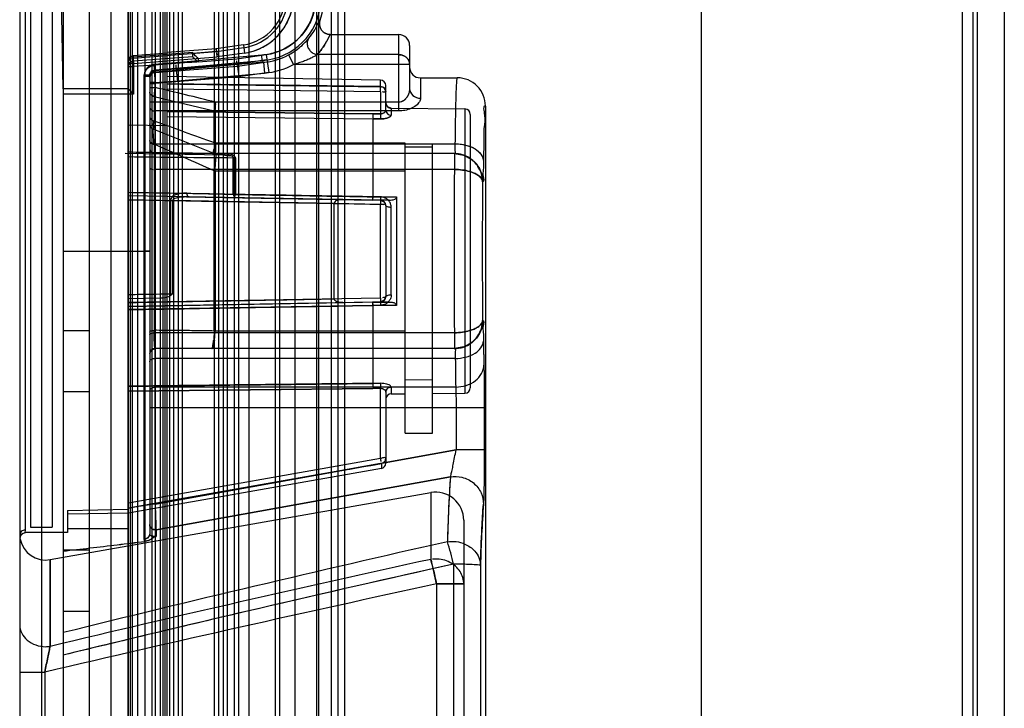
# Model space of a CAD drawing. Header units: millimetres. Extents: x 81 to 687, y 236 to 852.
# Tile 15 of 52: x 81 to 127, y 353 to 385. Entities that reach past the tile are written whole.
import ezdxf

# ---------------------------------------------------------------- set-up
doc = ezdxf.new("R2010")
doc.units = ezdxf.units.MM
doc.header["$LTSCALE"] = 70.538372
doc.layers.get('0').update_dxf_attribs({"linetype": 'CONTINUOUS'})

msp = doc.modelspace()

# ---------------------------------------------------------------- linework, layer by layer
at = {"color": 7, "linetype": 'Continuous'}
for p, q in [((83.443, 800.388), (83.443, 299.788)), ((84.643, 800.388), (84.643, 299.788)), ((85.643, 800.388), (85.643, 299.788)), ((93.443, 775.088), (93.443, 325.088)), ((86.443, 773.588), (86.443, 326.588)), ((86.457, 326.588), (86.457, 773.588)), ((86.458, 773.588), (86.458, 326.588)), ((86.543, 773.588), (86.543, 326.588)), ((86.657, 326.588), (86.657, 773.588)), ((86.893, 326.588), (86.893, 773.588)), ((87.213, 773.588), (87.213, 326.588)), ((87.543, 773.588), (87.543, 326.588)), ((87.713, 326.588), (87.713, 773.588)), ((87.943, 326.588), (87.943, 773.588)), ((88.043, 773.588), (88.043, 326.588)), ((88.143, 773.588), (88.143, 326.588)), ((88.243, 326.588), (88.243, 773.588)), ((88.366, 326.588), (88.366, 773.588)), ((88.539, 773.588), (88.539, 326.588)), ((88.77, 326.588), (88.77, 773.588)), ((88.943, 773.588), (88.943, 326.588)), ((90.443, 326.588), (90.443, 773.588)), ((90.616, 773.588), (90.616, 326.588)), ((90.847, 326.588), (90.847, 773.588)), ((91.021, 773.588), (91.021, 326.588)), ((91.343, 773.588), (91.343, 326.588)), ((91.543, 773.588), (91.543, 326.588)), ((92.043, 326.588), (92.043, 773.588)), ((93.243, 773.588), (93.243, 326.588)), ((94.143, 773.588), (94.143, 326.588)), ((95.143, 773.588), (95.143, 326.588)), ((95.243, 773.588), (95.243, 326.588)), ((95.843, 326.588), (95.843, 773.588)), ((96.143, 326.588), (96.143, 773.588)), ((96.443, 773.588), (96.443, 326.588)), ((124.943, 773.588), (124.943, 326.588)), ((125.443, 773.588), (125.443, 326.588)), ((125.643, 773.588), (125.643, 326.588)), ((112.893, 772.488), (112.893, 327.488)), ((126.893, 772.488), (126.893, 327.488)), ((82.443, 396.695), (82.443, 328.087)), ((83.443, 381.838), (83.184, 396.695)), ((81.443, 395.694), (81.443, 329.087)), ((81.693, 387.338), (81.693, 361.459)), ((81.943, 387.088), (81.943, 361.588)), ((82.943, 387.088), (82.943, 361.588)), ((95.775, 384.338), (98.943, 384.338)), ((98.943, 380.808), (98.943, 384.338)), ((90.52, 383.681), (88.243, 383.503)), ((91.767, 383.862), (90.52, 383.681)), ((90.52, 383.681), (90.533, 383.55)), ((90.534, 383.55), (90.52, 383.681)), ((90.533, 383.55), (91.785, 383.732)), ((91.767, 383.862), (91.821, 383.485)), ((99.443, 383.838), (99.443, 381.838)), ((86.674, 383.249), (90.534, 383.55)), ((89.435, 383.506), (86.674, 383.291)), ((88.243, 383.472), (86.674, 383.35)), ((86.674, 383.35), (86.674, 383.249)), ((86.674, 383.249), (86.693, 383)), ((89.435, 383.303), (86.675, 383.106)), ((86.693, 383), (90.562, 383.302)), ((92.621, 383.388), (88.651, 383.032)), ((90.534, 383.55), (89.435, 383.465)), ((89.435, 383.303), (89.435, 383.506)), ((89.685, 383.233), (89.685, 383.072)), ((89.685, 383.072), (91.459, 383.212)), ((91.821, 383.485), (90.562, 383.302)), ((91.459, 383.212), (92.822, 383.41)), ((92.858, 383.163), (91.486, 382.963)), ((92.643, 383.139), (92.621, 383.388)), ((92.822, 383.41), (92.943, 382.581)), ((93.85, 383.397), (94.085, 382.955)), ((98.943, 383.409), (95.184, 383.409)), ((86.693, 383), (86.443, 383)), ((86.443, 382.856), (86.693, 382.856)), ((86.693, 382.856), (86.675, 383.106)), ((86.693, 383), (86.693, 381.588)), ((87.654, 382.92), (86.693, 382.856)), ((89.251, 383.04), (87.654, 382.92)), ((88.651, 383.032), (87.654, 382.954)), ((87.654, 382.954), (87.674, 382.705)), ((87.674, 382.666), (87.654, 382.92)), ((91.486, 382.963), (87.674, 382.666)), ((87.674, 382.578), (91.496, 382.876)), ((87.674, 382.705), (88.672, 382.783)), ((87.674, 382.578), (87.674, 382.705)), ((87.674, 382.618), (88.678, 382.696)), ((88.672, 382.783), (92.643, 383.139)), ((88.678, 382.696), (88.672, 382.783)), ((92.704, 383.057), (88.678, 382.696)), ((91.486, 382.963), (91.469, 383.117)), ((91.496, 382.876), (91.486, 382.963)), ((91.496, 382.876), (92.871, 383.076)), ((92.704, 383.057), (92.748, 382.559)), ((99.443, 382.955), (94.085, 382.955)), ((87.193, 361.046), (87.193, 382.456)), ((87.443, 382.456), (87.193, 382.456)), ((87.193, 382.416), (87.443, 382.416)), ((87.443, 382.456), (87.475, 382.577)), ((87.443, 382.416), (87.475, 382.538)), ((87.443, 382.456), (87.443, 361.264)), ((87.693, 382.118), (87.674, 382.618)), ((87.674, 382.578), (87.693, 382.078)), ((91.551, 382.379), (87.693, 382.078)), ((98.098, 382.235), (88.243, 382.407)), ((88.721, 382.198), (92.748, 382.559)), ((92.943, 382.581), (91.551, 382.379)), ((98.097, 381.932), (98.098, 382.235)), ((99.943, 382.338), (99.943, 381.397)), ((99.943, 382.338), (101.643, 382.338)), ((86.443, 381.838), (83.443, 381.838)), ((87.693, 382.118), (87.443, 382.118)), ((87.443, 382.078), (87.693, 382.078)), ((87.443, 381.894), (87.693, 381.894)), ((87.644, 381.473), (87.693, 381.894)), ((87.693, 382.118), (88.721, 382.198)), ((87.693, 362.661), (87.693, 382.118)), ((98.098, 381.932), (88.243, 382.06)), ((98.098, 381.692), (88.243, 381.821)), ((98.343, 380.852), (98.343, 381.985)), ((86.693, 381.588), (83.443, 381.588)), ((87.644, 381.473), (87.644, 380.359)), ((87.644, 381.473), (90.419, 380.81)), ((98.098, 381.692), (98.098, 380.674)), ((98.943, 381.212), (87.443, 381.212)), ((98.416, 381.005), (98.343, 381.181)), ((98.591, 380.931), (98.416, 381.005)), ((98.591, 380.931), (98.591, 380.614)), ((98.591, 380.931), (101.995, 380.901)), ((101.995, 380.901), (101.995, 367.775)), ((102.943, 381.038), (102.943, 344.932)), ((98.943, 380.808), (87.693, 380.808)), ((88.243, 380.788), (97.743, 380.678)), ((97.741, 380.675), (88.243, 380.788)), ((88.243, 380.557), (97.743, 380.447)), ((90.419, 379.348), (90.419, 380.81)), ((97.741, 380.675), (98.098, 380.674)), ((98.098, 380.674), (97.743, 380.678)), ((97.743, 380.444), (97.743, 376.845)), ((98.1, 380.443), (97.743, 380.444)), ((97.743, 380.443), (98.1, 380.443)), ((102.243, 380.651), (102.243, 368.026)), ((86.443, 380.168), (88.243, 380.132)), ((87.487, 380.066), (87.443, 380.208)), ((87.486, 380.068), (87.6, 379.976)), ((87.582, 379.983), (90.432, 378.843)), ((87.644, 379.276), (87.644, 370.682)), ((87.693, 379.295), (101.551, 379.295)), ((99.243, 379.328), (90.469, 379.333)), ((99.243, 365.938), (99.243, 379.328)), ((100.493, 379.138), (99.243, 379.138)), ((100.493, 379.146), (100.493, 379.295)), ((100.493, 365.938), (100.493, 379.14)), ((90.901, 378.761), (86.312, 378.841)), ((101.517, 378.838), (87.693, 378.838)), ((90.402, 378.855), (90.492, 378.838)), ((90.493, 378.838), (90.491, 378.838)), ((91.296, 376.964), (91.296, 378.651)), ((91.398, 378.635), (91.398, 376.954)), ((101.507, 378.838), (101.509, 378.107)), ((101.509, 378.107), (87.693, 378.107)), ((90.419, 370.649), (90.419, 378.038)), ((90.468, 378.037), (90.419, 378.038)), ((99.243, 378.037), (90.468, 378.037)), ((90.468, 378.036), (90.468, 370.644)), ((102.817, 377.538), (102.808, 377.538)), ((98.098, 376.685), (86.443, 376.888)), ((89.15, 376.841), (97.743, 376.691)), ((98.1, 376.84), (97.743, 376.846)), ((97.743, 376.845), (98.843, 376.845)), ((98.843, 376.845), (98.843, 371.831)), ((88.4, 372.365), (88.4, 376.682)), ((88.4, 376.682), (88.501, 376.675)), ((88.501, 372.363), (88.501, 376.675)), ((95.962, 376.543), (88.501, 376.673)), ((95.962, 372.135), (95.962, 376.542)), ((98.098, 376.685), (97.742, 376.691)), ((98.495, 376.691), (97.743, 376.69)), ((98.098, 376.685), (98.098, 376.503)), ((98.098, 372.173), (98.098, 376.503)), ((98.343, 376.435), (98.343, 372.242)), ((98.591, 372.319), (98.591, 376.358)), ((83.443, 374.339), (87.193, 374.339)), ((87.193, 374.339), (87.443, 374.339)), ((87.443, 374.338), (87.193, 374.338)), ((98.098, 372.171), (86.443, 371.967)), ((87.98, 372.165), (86.443, 372.138)), ((86.443, 371.788), (98.098, 371.992)), ((97.743, 371.986), (86.443, 371.788)), ((97.743, 371.833), (86.443, 371.635)), ((97.742, 371.986), (98.098, 371.992)), ((97.743, 371.986), (98.496, 371.986)), ((98.496, 371.986), (97.743, 371.986)), ((97.743, 371.986), (98.496, 371.986)), ((97.743, 371.832), (98.1, 371.837)), ((97.743, 371.831), (97.743, 368.233)), ((98.843, 371.831), (97.743, 371.831)), ((98.098, 372.171), (98.098, 372.014)), ((102.817, 371.138), (102.808, 371.138)), ((84.643, 370.663), (83.443, 370.663)), ((101.509, 370.57), (87.693, 370.57)), ((99.243, 370.64), (90.468, 370.644)), ((101.507, 370.57), (101.509, 369.838)), ((101.517, 369.838), (87.693, 369.838)), ((101.551, 369.382), (87.693, 369.382)), ((97.743, 368.233), (98.1, 368.234)), ((98.1, 368.234), (97.743, 368.233)), ((100.493, 368.388), (99.243, 368.376)), ((83.443, 367.849), (84.643, 367.849)), ((86.443, 367.868), (97.742, 368.001)), ((97.742, 368), (86.443, 367.868)), ((101.571, 368.059), (87.693, 368.059)), ((97.742, 368), (98.098, 368.003)), ((98.098, 368.003), (97.742, 368.001)), ((98.098, 364.774), (98.098, 368.003)), ((98.343, 367.835), (98.395, 367.959)), ((98.343, 367.825), (98.343, 364.547)), ((98.591, 368.063), (98.591, 367.746)), ((98.591, 367.746), (99.243, 367.751)), ((100.493, 367.762), (101.995, 367.775)), ((87.443, 367.117), (102.887, 367.117)), ((101.587, 367.117), (101.587, 365.159)), ((102.887, 367.117), (102.887, 365.159)), ((99.243, 365.938), (100.493, 365.938)), ((101.587, 365.159), (87.693, 362.661)), ((87.693, 362.661), (101.587, 365.159)), ((102.887, 365.159), (101.587, 365.159)), ((86.443, 362.717), (98.098, 364.774)), ((98.137, 364.533), (86.443, 362.469)), ((98.137, 364.533), (98.137, 364.3)), ((98.137, 364.3), (86.443, 362.238)), ((87.737, 361.475), (101.326, 363.914)), ((101.326, 363.914), (87.737, 361.475)), ((82.851, 360.093), (100.417, 363.19)), ((100.417, 363.19), (100.417, 360.105)), ((83.643, 362.366), (86.443, 362.422)), ((83.643, 362.366), (83.643, 361.338)), ((86.443, 362.238), (83.643, 362.19)), ((87.693, 362.661), (87.443, 362.661)), ((101.943, 361.91), (101.943, 346.278)), ((83.643, 361.338), (81.712, 361.338)), ((81.943, 361.588), (82.943, 361.588)), ((83.643, 361.527), (86.443, 361.536)), ((87.693, 361.471), (87.737, 361.475)), ((87.737, 361.475), (87.693, 361.471)), ((87.737, 361.475), (87.737, 361.164)), ((81.443, 361.211), (81.447, 361.141)), ((81.467, 361.039), (81.479, 361.18)), ((87.443, 361.266), (87.443, 361.263)), ((87.708, 361.163), (87.693, 361.163)), ((87.737, 361.164), (87.722, 361.164)), ((84.643, 360.533), (83.443, 360.533)), ((82.851, 360.093), (82.851, 356.089)), ((82.852, 356.089), (82.852, 360.093)), ((101.47, 359.884), (101.47, 349.61)), ((102.713, 359.821), (102.713, 349.659)), ((100.689, 358.969), (100.689, 350.465)), ((100.689, 358.969), (101.943, 358.969)), ((101.943, 358.969), (100.689, 358.969)), ((83.443, 357.719), (84.643, 357.719)), ((81.443, 354.898), (82.601, 354.898)), ((82.601, 354.898), (82.601, 345.401))]:
    msp.add_line(p, q, dxfattribs=at)
for points in [[(95.775, 384.338), (95.646, 384.355), (95.529, 384.403)], [(95.775, 384.338), (95.655, 384.353), (95.547, 384.394)], [(92.704, 383.057), (92.675, 383.083), (92.672, 383.112), (92.644, 383.139)], [(98.343, 381.692), (98.321, 381.8), (98.267, 381.879)], [(98.343, 381.692), (98.338, 381.747), (98.32, 381.801)], [(90.482, 381.126), (90.489, 381.155), (90.491, 381.183), (90.493, 381.212)], [(90.468, 380.808), (90.451, 380.808), (90.435, 380.808), (90.419, 380.81)], [(98.387, 380.728), (98.355, 380.784), (98.343, 380.851)], [(90.469, 379.333), (90.452, 379.337), (90.435, 379.343), (90.419, 379.348)], [(90.469, 379.333), (90.451, 379.33), (90.435, 379.327), (90.419, 379.327)], [(90.491, 378.838), (90.444, 378.843), (90.398, 378.856)], [(90.901, 378.761), (91.009, 378.755), (91.106, 378.741)], [(102.358, 378.52), (102.108, 378.692), (101.821, 378.801), (101.507, 378.838)], [(102.325, 378.547), (101.949, 378.762), (101.507, 378.838)], [(101.517, 378.838), (101.923, 378.773), (102.287, 378.586)], [(101.517, 378.838), (101.948, 378.765), (102.33, 378.553)], [(91.398, 376.954), (91.363, 376.956), (91.329, 376.959), (91.296, 376.964)], [(98.098, 376.685), (98.277, 376.604), (98.343, 376.435)], [(98.343, 376.435), (98.324, 376.531), (98.253, 376.627), (98.14, 376.68)], [(88.378, 372.258), (88.388, 372.29), (88.395, 372.327), (88.4, 372.365)], [(88.4, 372.365), (88.433, 372.363), (88.467, 372.363), (88.501, 372.363)], [(98.343, 372.242), (98.278, 372.073), (98.098, 371.992)], [(98.098, 371.992), (98.261, 372.057), (98.343, 372.242)], [(90.419, 370.649), (90.435, 370.648), (90.451, 370.645), (90.468, 370.644)], [(101.507, 369.838), (101.821, 369.876), (102.108, 369.985), (102.358, 370.157)], [(101.507, 369.838), (101.949, 369.915), (102.325, 370.13)], [(102.33, 370.124), (101.948, 369.912), (101.517, 369.838)], [(102.287, 370.091), (101.923, 369.903), (101.517, 369.838)], [(87.443, 369.588), (87.517, 369.766), (87.693, 369.838)], [(90.349, 369.923), (90.345, 369.888), (90.338, 369.863), (90.331, 369.847), (90.321, 369.839)], [(90.323, 369.839), (90.335, 369.846), (90.343, 369.861), (90.354, 369.884), (90.372, 369.917)], [(98.098, 364.774), (98.111, 364.776), (98.124, 364.778), (98.137, 364.78)], [(98.306, 364.64), (98.335, 364.707), (98.343, 364.773)], [(81.479, 361.18), (81.571, 361.295), (81.712, 361.338)], [(87.443, 361.267), (87.443, 361.268), (87.443, 361.264)], [(87.707, 361.163), (87.722, 361.163), (87.737, 361.164)]]:
    msp.add_lwpolyline(points, dxfattribs=at)
for centre, radius, start, end in [((91.443, 386.088), 2.631, 278.2616, 152.4094), ((92.439, 386.051), 2.919, 274.0246, 76.2847), ((92.439, 386.051), 2.669, 278.2624, 76.2882), ((92.439, 386.051), 3.05, 340.0197, 76.2847), ((91.443, 386.088), 2.381, 278.2659, 152.4095), ((91.443, 386.088), 2.25, 278.2659, 81.285), ((95.775, 384.838), 0.5, 160.0223, 270.0036), ((98.943, 383.838), 0.5, 359.9981, 90), ((92.439, 386.051), 3.006, 275.0681, 297.9966), ((86.693, 382.856), 0.25, 94.1006, 180), ((92.439, 386.051), 3.506, 275.0593, 297.9953), ((99.943, 382.838), 0.5, 180.0003, 270), ((98.093, 381.985), 0.25, 0.0112, 89), ((101.643, 381.039), 1.3, 359.9875, 90.0215), ((-7.298, -14.473), 407.591, 76.11794, 76.52297), ((50.458, 381.842), 47.64, 359.9448, 0.1085), ((20.537, 381.811), 77.56, 359.91196, 0.05226), ((101.993, 380.651), 0.25, 359.9948, 89.5), ((87.693, 380.208), 0.25, 180, 248.1986), ((366.229, 1140.587), 809.664, 249.874655, 250.08364), ((87.693, 379.088), 0.25, 179.9956, 270), ((-155.318, -169.048), 599.741, 65.811641, 66.101909), ((90.599, 379.335), 0.181, 175.5994, 182.5306), ((100.405, 1508.932), 1130.318, 269.292235, 269.53826), ((90.491, 379.088), 0.25, 248.1986, 270), ((714.674, 374.338), 613.177, 179.647853, 180.352147), ((561.632, 374.338), 458.835, 179.60041, 180.39959), ((98.093, 376.435), 0.25, 360, 88.999), ((98.093, 372.242), 0.25, 271.0011, 360), ((124.843, 372.291), 26.747, 180.6409, 180.9733), ((90.412, 369.867), 0.346, 86.9236, 93.0764), ((245.755, 372.128), 142.917, 180.77786, 181.22214), ((229.862, 371.85), 127.022, 180.75006, 181.24994), ((87.693, 369.588), 0.25, 90, 180.0044), ((305.273, 371.698), 203.735, 180.65147, 181.02358), ((282.612, 371.367), 181.072, 180.62818, 181.04687), ((100.223, 368.126), 2.482, 177.5705, 180.6645), ((103.67, 368.066), 5.573, 178.2692, 180.649), ((98.593, 367.496), 0.25, 90.5, 179.9936), ((101.993, 368.025), 0.25, 270.5, 0.0052), ((98.093, 364.546), 0.25, 280, 0.042), ((165.47, 359.43), 64.3, 176.00126, 178.67374), ((100.643, 361.91), 1.3, 359.9984, 100), ((161.047, 358.396), 58.351, 175.81261, 178.60066), ((82.643, 361.275), 1.2, 191.3317, 279.9994), ((296.291, -503.215), 885.886, 102.722904, 103.902185), ((88.683, 356.939), 13.122, 12.9687, 17.6559), ((88.691, 356.941), 13.113, 12.9671, 17.6574), ((310.57, -599.741), 982.582, 102.34968, 103.400409), ((310.57, -599.743), 982.584, 102.349681, 103.400403), ((79.749, 354.571), 21.397, 11.8618, 14.989), ((310.487, -577.725), 960.624, 102.56724, 103.671266), ((328.295, -694.624), 1077.898, 102.190201, 103.175689), ((328.295, -694.624), 1077.897, 102.190202, 103.175691), ((82.643, 357.507), 1.433, 269.996, 278.3552)]:
    msp.add_arc(centre, radius, start, end, dxfattribs=at)
for centre, major_axis, ratio, start_param, end_param in [((86.693, 383.101), (0, 0.25), 0.999962, 0.077864, 1.570796), ((86.443, 374.338), (744.77, 2.258), 0.01719, -1.574608, -1.570848)]:
    msp.add_ellipse(centre, major_axis=major_axis, ratio=ratio, start_param=start_param, end_param=end_param, dxfattribs=at)
for points, knots in [([(91.821, 383.485), (92.037, 383.518), (92.457, 383.631), (93.018, 383.95), (93.481, 384.385), (93.824, 384.913), (94.032, 385.501), (94.098, 386.119), (94.018, 386.736), (93.797, 387.317), (93.445, 387.834), (92.977, 388.255), (92.416, 388.562), (91.999, 388.669), (91.786, 388.699)], [0, 0, 0, 0, 0.086892, 0.171361, 0.255118, 0.337636, 0.419842, 0.50165, 0.583366, 0.665307, 0.747336, 0.830394, 0.914063, 1, 1, 1, 1]), ([(93.072, 388.644), (93.302, 388.585), (93.745, 388.416), (94.31, 387.995), (94.743, 387.456), (95.022, 386.83), (95.134, 386.159), (95.075, 385.482), (94.85, 384.841), (94.469, 384.274), (93.952, 383.817), (93.324, 383.499), (92.86, 383.408), (92.623, 383.388)], [0, 0, 0, 0, 0.094459, 0.186379, 0.277149, 0.36674, 0.455966, 0.544938, 0.634098, 0.723491, 0.813894, 0.905552, 1, 1, 1, 1]), ([(94.793, 384.174), (94.886, 384.287), (95.005, 384.452), (95.129, 384.666), (95.213, 384.826), (95.268, 384.938), (95.305, 385.009)], [0, 0, 0, 0, 0.447859, 0.617973, 0.755604, 1, 1, 1, 1]), ([(93.85, 383.397), (93.97, 383.461), (94.189, 383.596), (94.461, 383.817), (94.654, 384.011), (94.755, 384.128), (94.793, 384.174)], [0, 0, 0, 0, 0.332724, 0.624263, 0.853121, 1, 1, 1, 1]), ([(94.793, 384.174), (94.761, 384.133), (94.713, 384.035), (94.706, 383.869), (94.759, 383.704), (94.866, 383.561), (95.011, 383.455), (95.126, 383.417), (95.184, 383.409)], [0, 0, 0, 0, 0.152506, 0.310868, 0.477812, 0.651601, 0.827488, 1, 1, 1, 1]), ([(95.184, 383.409), (95.292, 383.535), (95.429, 383.718), (95.574, 383.956), (95.67, 384.134), (95.734, 384.259), (95.775, 384.338)], [0, 0, 0, 0, 0.449544, 0.619549, 0.756796, 1, 1, 1, 1]), ([(95.775, 384.338), (95.734, 384.259), (95.67, 384.134), (95.574, 383.956), (95.429, 383.718), (95.292, 383.535), (95.184, 383.409)], [0, 0, 0, 0, 0.243204, 0.380452, 0.550458, 1, 1, 1, 1]), ([(86.443, 383.042), (86.443, 383.102), (86.491, 383.228), (86.613, 383.286), (86.674, 383.291)], [0, 0, 0, 0, 0.500011, 1, 1, 1, 1]), ([(89.685, 383.233), (89.652, 383.265), (89.569, 383.342), (89.485, 383.419), (89.435, 383.465)], [0, 0, 0, 0, 0.403231, 1, 1, 1, 1]), ([(89.435, 383.303), (89.466, 383.271), (89.548, 383.193), (89.635, 383.119), (89.685, 383.072)], [0, 0, 0, 0, 0.390834, 1, 1, 1, 1]), ([(95.184, 383.409), (95.148, 383.387), (95.064, 383.337), (94.917, 383.261), (94.741, 383.178), (94.541, 383.096), (94.32, 383.021), (94.165, 382.976), (94.085, 382.955)], [0, 0, 0, 0, 0.106302, 0.247064, 0.413918, 0.595823, 0.790543, 1, 1, 1, 1]), ([(98.943, 383.409), (98.995, 383.409), (99.098, 383.394), (99.239, 383.33), (99.352, 383.229), (99.426, 383.1), (99.443, 383.003), (99.443, 382.955)], [0, 0, 0, 0, 0.206929, 0.41245, 0.61344, 0.808837, 1, 1, 1, 1]), ([(99.443, 382.955), (99.443, 383.003), (99.426, 383.099), (99.353, 383.228), (99.24, 383.33), (99.099, 383.394), (98.995, 383.409), (98.943, 383.409)], [0, 0, 0, 0, 0.190695, 0.385137, 0.585371, 0.791117, 1, 1, 1, 1]), ([(87.654, 382.954), (87.592, 382.949), (87.469, 382.915), (87.315, 382.802), (87.217, 382.64), (87.193, 382.516), (87.193, 382.456)], [0, 0, 0, 0, 0.252848, 0.505047, 0.754776, 1, 1, 1, 1]), ([(87.193, 382.416), (87.194, 382.477), (87.216, 382.601), (87.316, 382.763), (87.47, 382.877), (87.593, 382.913), (87.654, 382.92)], [0, 0, 0, 0, 0.245409, 0.494976, 0.749769, 1, 1, 1, 1]), ([(87.443, 382.456), (87.443, 382.516), (87.496, 382.639), (87.614, 382.7), (87.674, 382.705)], [0, 0, 0, 0, 0.500015, 1, 1, 1, 1]), ([(88.678, 382.696), (88.669, 382.628), (88.7, 382.512), (88.708, 382.346), (88.717, 382.249), (88.721, 382.198)], [0, 0, 0, 0, 0.413753, 0.691757, 1, 1, 1, 1]), ([(89.685, 383.072), (89.637, 383.068), (89.54, 383.061), (89.395, 383.051), (89.299, 383.043), (89.251, 383.04)], [0, 0, 0, 0, 0.333323, 0.666677, 1, 1, 1, 1]), ([(91.496, 382.876), (91.504, 382.808), (91.522, 382.694), (91.536, 382.528), (91.546, 382.431), (91.551, 382.379)], [0, 0, 0, 0, 0.411943, 0.690312, 1, 1, 1, 1]), ([(87.674, 382.666), (87.614, 382.661), (87.496, 382.599), (87.443, 382.477), (87.443, 382.416)], [0, 0, 0, 0, 0.499985, 1, 1, 1, 1]), ([(87.443, 382.368), (87.443, 382.429), (87.491, 382.555), (87.613, 382.613), (87.674, 382.618)], [0, 0, 0, 0, 0.499994, 1, 1, 1, 1]), ([(87.674, 382.578), (87.613, 382.573), (87.491, 382.516), (87.443, 382.39), (87.443, 382.329)], [0, 0, 0, 0, 0.500006, 1, 1, 1, 1]), ([(101.551, 379.295), (101.556, 379.721), (101.566, 380.469), (101.586, 381.332), (101.601, 381.852), (101.617, 382.102), (101.621, 382.255), (101.637, 382.321), (101.643, 382.338)], [0, 0, 0, 0, 0.419708, 0.736207, 0.850021, 0.932415, 0.982592, 1, 1, 1, 1]), ([(86.693, 381.588), (86.665, 381.616), (86.581, 381.698), (86.496, 381.779), (86.443, 381.838)], [0, 0, 0, 0, 0.332269, 1, 1, 1, 1]), ([(86.443, 381.838), (86.476, 381.804), (86.558, 381.72), (86.643, 381.638), (86.693, 381.588)], [0, 0, 0, 0, 0.40227, 1, 1, 1, 1]), ([(88.243, 382.06), (89.337, 382.046), (91.526, 382.018), (94.811, 381.974), (97.002, 381.947), (98.098, 381.932)], [0, 0, 0, 0, 0.333093, 0.666429, 1, 1, 1, 1]), ([(98.343, 381.692), (98.343, 381.752), (98.293, 381.883), (98.162, 381.932), (98.097, 381.932)], [0, 0, 0, 0, 0.484391, 1, 1, 1, 1]), ([(99.443, 381.838), (99.443, 381.792), (99.432, 381.699), (99.389, 381.568), (99.327, 381.452), (99.248, 381.353), (99.13, 381.252), (99.015, 381.212), (98.943, 381.212)], [0, 0, 0, 0, 0.159738, 0.319323, 0.469012, 0.610197, 0.751482, 1, 1, 1, 1]), ([(99.443, 381.838), (99.443, 381.779), (99.427, 381.67), (99.368, 381.521), (99.289, 381.397), (99.187, 381.296), (99.071, 381.229), (98.983, 381.211), (98.943, 381.212)], [0, 0, 0, 0, 0.204217, 0.371054, 0.547755, 0.701654, 0.862783, 1, 1, 1, 1]), ([(99.443, 381.838), (99.443, 381.724), (99.565, 381.478), (99.818, 381.397), (99.943, 381.397)], [0, 0, 0, 0, 0.477946, 1, 1, 1, 1]), ([(87.644, 381.473), (87.618, 381.478), (87.525, 381.511), (87.443, 381.605), (87.443, 381.678)], [0, 0, 0, 0, 0.268232, 1, 1, 1, 1]), ([(99.943, 381.397), (99.943, 381.338), (99.895, 381.205), (99.734, 381.043), (99.501, 380.913), (99.229, 380.829), (99.036, 380.807), (98.943, 380.808)], [0, 0, 0, 0, 0.141425, 0.32127, 0.538908, 0.776366, 1, 1, 1, 1]), ([(87.443, 381.01), (87.443, 380.958), (87.508, 380.842), (87.63, 380.808), (87.693, 380.808)], [0, 0, 0, 0, 0.453364, 1, 1, 1, 1]), ([(90.482, 381.126), (90.472, 381.087), (90.448, 380.982), (90.431, 380.876), (90.419, 380.81)], [0, 0, 0, 0, 0.381001, 1, 1, 1, 1]), ([(90.468, 380.808), (90.472, 380.873), (90.48, 380.979), (90.482, 381.086), (90.482, 381.126)], [0, 0, 0, 0, 0.617248, 1, 1, 1, 1]), ([(102.943, 381.038), (102.803, 381.066), (102.963, 380.482), (102.854, 380.061), (102.874, 379.299), (102.855, 378.783), (102.851, 378.489)], [0, 0, 0, 0, 0.168041, 0.375119, 0.654706, 1, 1, 1, 1]), ([(87.443, 380.532), (87.443, 380.512), (87.476, 380.422), (87.572, 380.37), (87.644, 380.359)], [0, 0, 0, 0, 0.212389, 1, 1, 1, 1]), ([(90.468, 380.808), (90.468, 380.658), (90.468, 380.345), (90.468, 379.853), (90.468, 379.511), (90.469, 379.333)], [0, 0, 0, 0, 0.304437, 0.637176, 1, 1, 1, 1]), ([(98.098, 380.674), (98.097, 380.651), (98.098, 380.573), (98.098, 380.496), (98.1, 380.443)], [0, 0, 0, 0, 0.304128, 1, 1, 1, 1]), ([(98.098, 380.674), (98.097, 380.651), (98.098, 380.573), (98.098, 380.496), (98.1, 380.443)], [0, 0, 0, 0, 0.304128, 1, 1, 1, 1]), ([(98.098, 380.674), (98.156, 380.675), (98.263, 380.703), (98.343, 380.802), (98.343, 380.852)], [0, 0, 0, 0, 0.539013, 1, 1, 1, 1]), ([(98.343, 380.852), (98.343, 380.802), (98.265, 380.702), (98.156, 380.674), (98.098, 380.674)], [0, 0, 0, 0, 0.460522, 1, 1, 1, 1]), ([(98.591, 380.614), (98.59, 380.569), (98.499, 380.512), (98.382, 380.473), (98.246, 380.448), (98.149, 380.443), (98.1, 380.443)], [0, 0, 0, 0, 0.249312, 0.464262, 0.724334, 1, 1, 1, 1]), ([(98.1, 380.443), (98.149, 380.443), (98.245, 380.448), (98.381, 380.473), (98.498, 380.512), (98.589, 380.569), (98.591, 380.614)], [0, 0, 0, 0, 0.273982, 0.533451, 0.748894, 1, 1, 1, 1]), ([(98.343, 380.852), (98.343, 380.791), (98.399, 380.663), (98.528, 380.614), (98.591, 380.614)], [0, 0, 0, 0, 0.491328, 1, 1, 1, 1]), ([(98.343, 380.852), (98.343, 380.791), (98.399, 380.663), (98.528, 380.614), (98.591, 380.614)], [0, 0, 0, 0, 0.491328, 1, 1, 1, 1]), ([(87.6, 379.976), (87.654, 379.954), (87.599, 380.209), (87.637, 380.289), (87.644, 380.359)], [0, 0, 0, 0, 0.450259, 1, 1, 1, 1]), ([(87.644, 379.276), (87.638, 379.375), (87.627, 379.549), (87.612, 379.782), (87.604, 379.916), (87.6, 379.976)], [0, 0, 0, 0, 0.425014, 0.742937, 1, 1, 1, 1]), ([(87.693, 379.295), (87.632, 379.295), (87.525, 379.311), (87.443, 379.406), (87.443, 379.45)], [0, 0, 0, 0, 0.580741, 1, 1, 1, 1]), ([(87.443, 379.395), (87.444, 379.378), (87.457, 379.348), (87.503, 379.313), (87.566, 379.288), (87.616, 379.28), (87.644, 379.276)], [0, 0, 0, 0, 0.180252, 0.394738, 0.663895, 1, 1, 1, 1]), ([(90.419, 379.327), (90.418, 379.243), (90.459, 379.119), (90.326, 378.873), (90.398, 378.856)], [0, 0, 0, 0, 0.52981, 1, 1, 1, 1]), ([(90.469, 379.333), (90.474, 379.262), (90.475, 379.131), (90.503, 378.995), (90.449, 378.844), (90.491, 378.838)], [0, 0, 0, 0, 0.431865, 0.743014, 1, 1, 1, 1]), ([(101.517, 378.838), (101.588, 378.838), (101.512, 379.101), (101.549, 379.214), (101.551, 379.295)], [0, 0, 0, 0, 0.467142, 1, 1, 1, 1]), ([(101.551, 379.295), (101.712, 379.294), (102.031, 379.247), (102.54, 379.069), (102.846, 378.718), (102.851, 378.489)], [0, 0, 0, 0, 0.294338, 0.581292, 1, 1, 1, 1]), ([(101.551, 379.295), (101.648, 379.294), (101.827, 379.28), (102.138, 379.214), (102.456, 379.083), (102.705, 378.876), (102.824, 378.668), (102.85, 378.552), (102.851, 378.489)], [0, 0, 0, 0, 0.173911, 0.322162, 0.572847, 0.787423, 0.890362, 1, 1, 1, 1]), ([(86.443, 378.92), (86.938, 378.911), (87.929, 378.895), (89.415, 378.868), (90.406, 378.852), (90.901, 378.843)], [0, 0, 0, 0, 0.333294, 0.666628, 1, 1, 1, 1]), ([(90.4, 378.856), (90.415, 378.85), (90.445, 378.841), (90.477, 378.838), (90.493, 378.838)], [0, 0, 0, 0, 0.499958, 1, 1, 1, 1]), ([(90.4, 378.856), (90.405, 378.85), (90.415, 378.83), (90.419, 378.749), (90.421, 378.593), (90.413, 378.342), (90.411, 378.146), (90.419, 378.038)], [0, 0, 0, 0, 0.026548, 0.083162, 0.287985, 0.60266, 1, 1, 1, 1]), ([(90.468, 378.037), (90.467, 378.142), (90.48, 378.334), (90.503, 378.58), (90.509, 378.733), (90.509, 378.813), (90.498, 378.832), (90.493, 378.838)], [0, 0, 0, 0, 0.396493, 0.711999, 0.91693, 0.973245, 1, 1, 1, 1]), ([(90.901, 378.843), (90.901, 378.823), (90.897, 378.794), (90.903, 378.773), (90.899, 378.761), (90.901, 378.761)], [0, 0, 0, 0, 0.728308, 0.92927, 1, 1, 1, 1]), ([(90.901, 378.843), (90.954, 378.842), (91.051, 378.837), (91.185, 378.814), (91.315, 378.775), (91.398, 378.692), (91.398, 378.635)], [0, 0, 0, 0, 0.275879, 0.508702, 0.704338, 1, 1, 1, 1]), ([(91.296, 378.651), (91.31, 378.692), (91.169, 378.749), (91.05, 378.754), (90.947, 378.76), (90.901, 378.761)], [0, 0, 0, 0, 0.308298, 0.674844, 1, 1, 1, 1]), ([(102.808, 377.538), (102.813, 377.796), (102.676, 378.219), (102.188, 378.707), (101.765, 378.844), (101.507, 378.838)], [0, 0, 0, 0, 0.367445, 0.632356, 1, 1, 1, 1]), ([(101.507, 378.838), (101.765, 378.844), (102.188, 378.707), (102.676, 378.219), (102.813, 377.796), (102.808, 377.538)], [0, 0, 0, 0, 0.367644, 0.632555, 1, 1, 1, 1]), ([(101.517, 378.838), (101.849, 378.838), (102.539, 378.561), (102.817, 377.87), (102.817, 377.538)], [0, 0, 0, 0, 0.499973, 1, 1, 1, 1]), ([(102.851, 378.489), (102.849, 378.356), (102.862, 378.103), (102.798, 377.851), (102.9, 377.538), (102.817, 377.538)], [0, 0, 0, 0, 0.421319, 0.736039, 1, 1, 1, 1]), ([(101.509, 378.107), (101.633, 378.106), (101.871, 378.091), (102.176, 378.029), (102.414, 377.944), (102.599, 377.849), (102.755, 377.721), (102.804, 377.601), (102.808, 377.538)], [0, 0, 0, 0, 0.246031, 0.47075, 0.615932, 0.743241, 0.885907, 1, 1, 1, 1]), ([(102.808, 377.538), (102.804, 377.601), (102.755, 377.721), (102.599, 377.849), (102.414, 377.944), (102.176, 378.029), (101.871, 378.091), (101.633, 378.106), (101.509, 378.107)], [0, 0, 0, 0, 0.114094, 0.25676, 0.384069, 0.529251, 0.753969, 1, 1, 1, 1]), ([(97.743, 376.847), (96.487, 376.868), (93.975, 376.909), (90.208, 376.977), (87.698, 377.019), (86.443, 377.039)], [0, 0, 0, 0, 0.33354, 0.666874, 1, 1, 1, 1]), ([(89.16, 377.011), (89.106, 377.012), (89.005, 377.011), (88.864, 376.997), (88.712, 376.967), (88.528, 376.91), (88.4, 376.77), (88.4, 376.682)], [0, 0, 0, 0, 0.181993, 0.340456, 0.478589, 0.702492, 1, 1, 1, 1]), ([(89.262, 376.839), (89.111, 376.842), (88.881, 376.831), (88.638, 376.793), (88.501, 376.723), (88.501, 376.675)], [0, 0, 0, 0, 0.564694, 0.820394, 1, 1, 1, 1]), ([(89.16, 377.011), (89.402, 377.006), (89.882, 376.995), (90.594, 376.98), (91.064, 376.969), (91.296, 376.964)], [0, 0, 0, 0, 0.339812, 0.673148, 1, 1, 1, 1]), ([(91.296, 376.964), (91.303, 376.924), (91.32, 376.863), (91.372, 376.802), (91.398, 376.802)], [0, 0, 0, 0, 0.607275, 1, 1, 1, 1]), ([(91.398, 376.954), (92.102, 376.943), (93.512, 376.919), (95.627, 376.881), (97.038, 376.858), (97.743, 376.846)], [0, 0, 0, 0, 0.33321, 0.666549, 1, 1, 1, 1]), ([(98.1, 376.84), (98.099, 376.82), (98.1, 376.785), (98.095, 376.732), (98.103, 376.71), (98.094, 376.684), (98.098, 376.685)], [0, 0, 0, 0, 0.389928, 0.707772, 0.921729, 1, 1, 1, 1]), ([(98.591, 376.358), (98.591, 376.408), (98.574, 376.509), (98.503, 376.645), (98.391, 376.753), (98.252, 376.821), (98.15, 376.839), (98.1, 376.84)], [0, 0, 0, 0, 0.196245, 0.396057, 0.597117, 0.800989, 1, 1, 1, 1]), ([(98.495, 376.69), (98.538, 376.69), (98.627, 376.696), (98.752, 376.727), (98.843, 376.799), (98.843, 376.845)], [0, 0, 0, 0, 0.315269, 0.653967, 1, 1, 1, 1]), ([(86.443, 376.712), (87.737, 376.689), (90.326, 376.64), (94.211, 376.575), (96.802, 376.527), (98.098, 376.503)], [0, 0, 0, 0, 0.333053, 0.666385, 1, 1, 1, 1]), ([(96.356, 376.715), (96.305, 376.716), (96.212, 376.711), (96.069, 376.679), (95.963, 376.604), (95.962, 376.543)], [0, 0, 0, 0, 0.339683, 0.601881, 1, 1, 1, 1]), ([(98.591, 376.358), (98.532, 376.358), (98.457, 376.363), (98.343, 376.405), (98.343, 376.435)], [0, 0, 0, 0, 0.66191, 1, 1, 1, 1]), ([(86.443, 372.336), (86.661, 372.339), (87.095, 372.344), (87.748, 372.357), (88.183, 372.363), (88.4, 372.365)], [0, 0, 0, 0, 0.333214, 0.666631, 1, 1, 1, 1]), ([(88.378, 372.258), (88.345, 372.235), (88.263, 372.202), (88.128, 372.172), (88.031, 372.166), (87.98, 372.165)], [0, 0, 0, 0, 0.294886, 0.628438, 1, 1, 1, 1]), ([(98.591, 372.319), (98.591, 372.27), (98.575, 372.17), (98.505, 372.034), (98.393, 371.925), (98.253, 371.855), (98.15, 371.838), (98.1, 371.837)], [0, 0, 0, 0, 0.191901, 0.391589, 0.594298, 0.801592, 1, 1, 1, 1]), ([(98.343, 372.242), (98.347, 372.255), (98.365, 372.28), (98.423, 372.299), (98.499, 372.315), (98.557, 372.318), (98.591, 372.319)], [0, 0, 0, 0, 0.132521, 0.345859, 0.639529, 1, 1, 1, 1]), ([(86.443, 371.965), (87.5, 371.984), (89.615, 372.023), (92.788, 372.077), (94.904, 372.116), (95.962, 372.135)], [0, 0, 0, 0, 0.333106, 0.666439, 1, 1, 1, 1]), ([(86.443, 371.638), (87.698, 371.658), (90.208, 371.7), (93.975, 371.768), (96.487, 371.81), (97.743, 371.831)], [0, 0, 0, 0, 0.333123, 0.666457, 1, 1, 1, 1]), ([(96.356, 371.961), (96.311, 371.961), (96.212, 371.966), (96.066, 371.992), (95.962, 372.08), (95.962, 372.135)], [0, 0, 0, 0, 0.297774, 0.6379, 1, 1, 1, 1]), ([(98.496, 371.986), (98.543, 371.986), (98.639, 371.979), (98.767, 371.945), (98.843, 371.87), (98.843, 371.831)], [0, 0, 0, 0, 0.345855, 0.707246, 1, 1, 1, 1]), ([(101.507, 369.838), (101.765, 369.833), (102.188, 369.97), (102.676, 370.458), (102.813, 370.881), (102.808, 371.138)], [0, 0, 0, 0, 0.367644, 0.632555, 1, 1, 1, 1]), ([(102.808, 371.138), (102.813, 370.881), (102.676, 370.458), (102.188, 369.97), (101.765, 369.833), (101.507, 369.838)], [0, 0, 0, 0, 0.367445, 0.632356, 1, 1, 1, 1]), ([(102.808, 371.138), (102.804, 371.076), (102.755, 370.956), (102.599, 370.828), (102.414, 370.732), (102.176, 370.648), (101.871, 370.586), (101.633, 370.571), (101.509, 370.57)], [0, 0, 0, 0, 0.114094, 0.25676, 0.384069, 0.529251, 0.753969, 1, 1, 1, 1]), ([(101.509, 370.57), (101.633, 370.571), (101.871, 370.586), (102.176, 370.648), (102.414, 370.732), (102.599, 370.828), (102.755, 370.956), (102.804, 371.076), (102.808, 371.138)], [0, 0, 0, 0, 0.246031, 0.47075, 0.615932, 0.743241, 0.885907, 1, 1, 1, 1]), ([(102.817, 371.138), (102.817, 370.807), (102.539, 370.116), (101.849, 369.838), (101.517, 369.838)], [0, 0, 0, 0, 0.500027, 1, 1, 1, 1]), ([(102.817, 371.138), (102.9, 371.138), (102.798, 370.826), (102.862, 370.574), (102.849, 370.321), (102.851, 370.187)], [0, 0, 0, 0, 0.263964, 0.578684, 1, 1, 1, 1]), ([(87.443, 370.594), (87.445, 370.607), (87.459, 370.631), (87.505, 370.655), (87.567, 370.673), (87.615, 370.679), (87.644, 370.682)], [0, 0, 0, 0, 0.155024, 0.35969, 0.632717, 1, 1, 1, 1]), ([(87.693, 369.838), (87.687, 369.858), (87.667, 369.932), (87.663, 370.1), (87.65, 370.362), (87.643, 370.566), (87.644, 370.682)], [0, 0, 0, 0, 0.071599, 0.272741, 0.592018, 1, 1, 1, 1]), ([(90.419, 370.649), (90.115, 370.654), (89.502, 370.663), (88.577, 370.672), (87.957, 370.679), (87.644, 370.682)], [0, 0, 0, 0, 0.328889, 0.662229, 1, 1, 1, 1]), ([(90.419, 370.649), (90.417, 370.596), (90.413, 370.494), (90.405, 370.349), (90.398, 370.256), (90.394, 370.212)], [0, 0, 0, 0, 0.360093, 0.69916, 1, 1, 1, 1]), ([(90.431, 370.212), (90.436, 370.255), (90.447, 370.347), (90.459, 370.491), (90.465, 370.592), (90.468, 370.644)], [0, 0, 0, 0, 0.302159, 0.639531, 1, 1, 1, 1]), ([(90.431, 370.212), (90.418, 370.119), (90.402, 369.993), (90.354, 369.878), (90.327, 369.838), (90.314, 369.838)], [0, 0, 0, 0, 0.704701, 0.903187, 1, 1, 1, 1]), ([(90.314, 369.838), (90.326, 369.838), (90.35, 369.879), (90.353, 369.95), (90.377, 370.068), (90.387, 370.159), (90.394, 370.212)], [0, 0, 0, 0, 0.0919, 0.282535, 0.588018, 1, 1, 1, 1]), ([(101.551, 369.382), (101.712, 369.383), (102.031, 369.43), (102.54, 369.608), (102.846, 369.959), (102.851, 370.187)], [0, 0, 0, 0, 0.294338, 0.581293, 1, 1, 1, 1]), ([(101.517, 369.838), (101.588, 369.838), (101.512, 369.576), (101.549, 369.463), (101.551, 369.382)], [0, 0, 0, 0, 0.467142, 1, 1, 1, 1]), ([(87.443, 369.227), (87.443, 369.271), (87.525, 369.366), (87.632, 369.382), (87.693, 369.382)], [0, 0, 0, 0, 0.419235, 1, 1, 1, 1]), ([(101.571, 368.059), (101.732, 368.06), (102.058, 368.119), (102.602, 368.372), (102.867, 368.808), (102.87, 369.079)], [0, 0, 0, 0, 0.270998, 0.544682, 1, 1, 1, 1]), ([(102.87, 369.079), (102.873, 368.947), (102.878, 368.656), (102.883, 368.189), (102.886, 367.667), (102.887, 367.304), (102.887, 367.117)], [0, 0, 0, 0, 0.202577, 0.444445, 0.714092, 1, 1, 1, 1]), ([(97.743, 368.231), (96.487, 368.216), (93.975, 368.186), (90.208, 368.143), (87.698, 368.113), (86.443, 368.098)], [0, 0, 0, 0, 0.333542, 0.666872, 1, 1, 1, 1]), ([(86.443, 368.098), (87.698, 368.113), (90.208, 368.143), (93.975, 368.186), (96.487, 368.215), (97.743, 368.23)], [0, 0, 0, 0, 0.333125, 0.666456, 1, 1, 1, 1]), ([(98.1, 368.234), (98.099, 368.222), (98.098, 368.144), (98.097, 368.067), (98.098, 368.003)], [0, 0, 0, 0, 0.164077, 1, 1, 1, 1]), ([(98.591, 368.063), (98.59, 368.108), (98.499, 368.165), (98.382, 368.203), (98.246, 368.229), (98.149, 368.234), (98.1, 368.234)], [0, 0, 0, 0, 0.248964, 0.464254, 0.724677, 1, 1, 1, 1]), ([(87.443, 367.863), (87.443, 367.915), (87.511, 368.028), (87.631, 368.059), (87.693, 368.059)], [0, 0, 0, 0, 0.457745, 1, 1, 1, 1]), ([(98.098, 368.003), (98.156, 368.001), (98.265, 367.976), (98.343, 367.875), (98.343, 367.825)], [0, 0, 0, 0, 0.538035, 1, 1, 1, 1]), ([(98.098, 368.003), (98.156, 368.002), (98.265, 367.975), (98.343, 367.875), (98.343, 367.825)], [0, 0, 0, 0, 0.5399, 1, 1, 1, 1]), ([(98.343, 367.825), (98.351, 367.897), (98.401, 368.011), (98.516, 368.057), (98.591, 368.063)], [0, 0, 0, 0, 0.491328, 1, 1, 1, 1]), ([(98.591, 368.063), (98.528, 368.062), (98.399, 368.014), (98.343, 367.886), (98.343, 367.825)], [0, 0, 0, 0, 0.508674, 1, 1, 1, 1]), ([(101.571, 368.059), (101.574, 367.972), (101.58, 367.776), (101.586, 367.462), (101.587, 367.234), (101.587, 367.117)], [0, 0, 0, 0, 0.276238, 0.62578, 1, 1, 1, 1]), ([(101.326, 363.914), (101.338, 363.949), (101.363, 364.051), (101.407, 364.242), (101.462, 364.504), (101.523, 364.817), (101.564, 365.042), (101.587, 365.159)], [0, 0, 0, 0, 0.088494, 0.246596, 0.461569, 0.718609, 1, 1, 1, 1]), ([(102.887, 365.159), (102.887, 364.958), (102.886, 364.575), (102.883, 364.031), (102.878, 363.558), (102.871, 363.167), (102.863, 362.876), (102.857, 362.717), (102.851, 362.657)], [0, 0, 0, 0, 0.241849, 0.458671, 0.651364, 0.809563, 0.927619, 1, 1, 1, 1]), ([(86.443, 362.469), (87.742, 362.698), (90.341, 363.157), (94.239, 363.845), (96.837, 364.303), (98.137, 364.533)], [0, 0, 0, 0, 0.333294, 0.666625, 1, 1, 1, 1]), ([(98.137, 364.533), (98.193, 364.543), (98.302, 364.6), (98.343, 364.718), (98.343, 364.774)], [0, 0, 0, 0, 0.505677, 1, 1, 1, 1]), ([(98.343, 364.774), (98.343, 364.719), (98.303, 364.602), (98.194, 364.543), (98.137, 364.533)], [0, 0, 0, 0, 0.486286, 1, 1, 1, 1]), ([(101.326, 363.914), (101.292, 363.522), (101.241, 362.523), (101.205, 361.524), (101.186, 360.919)], [0, 0, 0, 0, 0.393962, 1, 1, 1, 1]), ([(101.326, 363.914), (101.501, 363.944), (101.887, 363.931), (102.413, 363.669), (102.77, 363.205), (102.851, 362.832), (102.851, 362.657)], [0, 0, 0, 0, 0.239514, 0.503034, 0.76453, 1, 1, 1, 1]), ([(101.326, 363.914), (101.501, 363.944), (101.887, 363.931), (102.413, 363.669), (102.77, 363.205), (102.851, 362.832), (102.851, 362.657)], [0, 0, 0, 0, 0.239513, 0.503031, 0.764528, 1, 1, 1, 1]), ([(87.693, 362.661), (87.697, 362.553), (87.705, 362.342), (87.716, 362.045), (87.726, 361.758), (87.734, 361.573), (87.737, 361.475)], [0, 0, 0, 0, 0.274918, 0.533365, 0.751478, 1, 1, 1, 1]), ([(102.713, 359.821), (102.732, 360.394), (102.767, 361.34), (102.818, 362.285), (102.851, 362.657)], [0, 0, 0, 0, 0.605554, 1, 1, 1, 1]), ([(81.693, 361.459), (81.629, 361.459), (81.497, 361.407), (81.443, 361.274), (81.443, 361.211)], [0, 0, 0, 0, 0.50165, 1, 1, 1, 1]), ([(87.443, 361.716), (87.453, 361.632), (87.508, 361.518), (87.626, 361.475), (87.693, 361.471)], [0, 0, 0, 0, 0.548975, 1, 1, 1, 1]), ([(87.693, 361.471), (87.626, 361.476), (87.508, 361.518), (87.453, 361.632), (87.443, 361.716)], [0, 0, 0, 0, 0.451008, 1, 1, 1, 1]), ([(81.443, 361.211), (81.443, 361.186), (81.446, 361.128), (81.456, 361.071), (81.466, 361.039)], [0, 0, 0, 0, 0.431891, 1, 1, 1, 1]), ([(83.443, 360.486), (83.858, 360.535), (84.692, 360.632), (85.951, 360.781), (86.795, 360.883), (87.219, 360.935)], [0, 0, 0, 0, 0.329297, 0.662706, 1, 1, 1, 1]), ([(83.443, 360.486), (83.858, 360.535), (84.693, 360.632), (85.952, 360.778), (86.795, 360.883), (87.219, 360.934)], [0, 0, 0, 0, 0.329768, 0.663267, 1, 1, 1, 1]), ([(87.193, 361.046), (87.239, 361.045), (87.318, 361.065), (87.414, 361.144), (87.443, 361.216), (87.443, 361.264)], [0, 0, 0, 0, 0.381942, 0.637206, 1, 1, 1, 1]), ([(87.443, 361.264), (87.443, 361.231), (87.428, 361.174), (87.351, 361.078), (87.257, 361.043), (87.193, 361.046)], [0, 0, 0, 0, 0.254747, 0.481557, 1, 1, 1, 1]), ([(87.219, 360.934), (87.21, 360.952), (87.198, 360.988), (87.193, 361.026), (87.193, 361.046)], [0, 0, 0, 0, 0.506386, 1, 1, 1, 1]), ([(87.737, 361.164), (87.695, 361.154), (87.616, 361.11), (87.508, 361.032), (87.374, 360.967), (87.275, 360.942), (87.219, 360.935)], [0, 0, 0, 0, 0.227958, 0.463456, 0.705141, 1, 1, 1, 1]), ([(87.737, 361.164), (87.694, 361.155), (87.622, 361.114), (87.519, 361.04), (87.388, 360.971), (87.281, 360.945), (87.219, 360.935)], [0, 0, 0, 0, 0.227671, 0.425171, 0.670456, 1, 1, 1, 1]), ([(87.693, 361.163), (87.643, 361.162), (87.559, 361.168), (87.443, 361.221), (87.443, 361.264)], [0, 0, 0, 0, 0.540634, 1, 1, 1, 1]), ([(87.443, 361.264), (87.443, 361.22), (87.56, 361.169), (87.643, 361.162), (87.693, 361.163)], [0, 0, 0, 0, 0.462342, 1, 1, 1, 1]), ([(101.186, 360.919), (101.452, 360.964), (101.938, 360.896), (102.527, 360.484), (102.707, 360.083), (102.713, 359.821)], [0, 0, 0, 0, 0.388927, 0.657717, 1, 1, 1, 1]), ([(100.417, 360.105), (100.437, 360.035), (100.478, 359.88), (100.541, 359.621), (100.613, 359.312), (100.663, 359.089), (100.689, 358.969)], [0, 0, 0, 0, 0.184452, 0.414003, 0.683995, 1, 1, 1, 1]), ([(101.943, 358.969), (101.943, 359.069), (101.913, 359.273), (101.779, 359.556), (101.569, 359.797), (101.297, 359.981), (100.981, 360.096), (100.756, 360.122), (100.643, 360.122)], [0, 0, 0, 0, 0.156921, 0.316553, 0.480775, 0.650143, 0.823845, 1, 1, 1, 1]), ([(101.47, 359.884), (98.503, 359.22), (92.574, 357.871), (86.571, 356.445), (83.53, 355.703), (83.443, 355.682)], [0, 0, 0, 0, 0.492752, 0.985501, 1, 1, 1, 1]), ([(102.713, 359.821), (102.695, 359.829), (102.627, 359.849), (102.435, 359.857), (102.159, 359.874), (101.814, 359.881), (101.589, 359.882), (101.47, 359.884)], [0, 0, 0, 0, 0.047288, 0.169634, 0.459209, 0.713954, 1, 1, 1, 1]), ([(81.443, 357.076), (81.443, 356.818), (81.667, 356.393), (82.18, 356.133), (82.489, 356.074), (82.643, 356.074)], [0, 0, 0, 0, 0.455803, 0.728264, 1, 1, 1, 1]), ([(82.601, 354.898), (82.624, 355.016), (82.67, 355.245), (82.736, 355.569), (82.795, 355.848), (82.834, 356.016), (82.851, 356.09)], [0, 0, 0, 0, 0.296678, 0.574681, 0.814515, 1, 1, 1, 1]), ([(82.852, 356.09), (82.834, 356.016), (82.796, 355.848), (82.736, 355.568), (82.67, 355.245), (82.624, 355.016), (82.601, 354.898)], [0, 0, 0, 0, 0.186028, 0.425518, 0.703673, 1, 1, 1, 1])]:
    msp.add_open_spline(points, degree=3, knots=knots, dxfattribs=at)
for points in [[(86.469, 383.111), (86.494, 383.161), (86.535, 383.224), (86.591, 383.228)], [(90.533, 383.55), (90.539, 383.499), (90.546, 383.448), (90.551, 383.397)], [(90.562, 383.302), (90.556, 383.36), (90.55, 383.418), (90.543, 383.477)], [(86.443, 383), (86.443, 383.038), (86.452, 383.077), (86.469, 383.111)], [(88.672, 382.783), (88.679, 382.834), (88.664, 382.886), (88.659, 382.937)], [(98.097, 381.932), (98.151, 381.932), (98.221, 381.927), (98.251, 381.882)], [(98.306, 381.823), (98.33, 381.785), (98.343, 381.737), (98.343, 381.692)], [(98.343, 381.692), (98.343, 381.643), (98.246, 381.683), (98.197, 381.686)], [(98.343, 381.181), (98.343, 381.122), (98.393, 380.983), (98.532, 380.932), (98.591, 380.931)], [(97.741, 380.675), (97.741, 380.617), (97.74, 380.56), (97.742, 380.503)], [(97.743, 380.678), (97.742, 380.618), (97.741, 380.558), (97.742, 380.499)], [(91.296, 378.651), (91.329, 378.641), (91.364, 378.636), (91.398, 378.636)], [(87.443, 378.205), (87.443, 378.145), (87.538, 378.114), (87.597, 378.114)], [(89.16, 377.011), (89.167, 376.958), (89.164, 376.862), (89.218, 376.861)], [(91.398, 376.802), (91.347, 376.802), (91.397, 376.903), (91.398, 376.954)], [(97.743, 376.847), (97.742, 376.802), (97.703, 376.736), (97.741, 376.711)], [(97.743, 376.845), (97.743, 376.8), (97.706, 376.684), (97.742, 376.71)], [(98.098, 376.503), (98.157, 376.499), (98.274, 376.529), (98.274, 376.47)], [(88.501, 372.363), (88.464, 372.324), (88.423, 372.288), (88.378, 372.258)], [(98.343, 372.242), (98.343, 372.19), (98.25, 372.19), (98.198, 372.186)], [(97.743, 371.986), (97.707, 372.022), (97.742, 371.883), (97.743, 371.831)], [(97.743, 371.832), (97.743, 371.876), (97.733, 372.01), (97.742, 371.966)], [(87.443, 370.472), (87.443, 370.532), (87.538, 370.562), (87.597, 370.562)], [(97.743, 368.233), (97.742, 368.188), (97.742, 368.144), (97.742, 368.099)], [(98.097, 364.774), (98.1, 364.722), (98.109, 364.671), (98.117, 364.62)], [(98.098, 364.774), (98.099, 364.722), (98.108, 364.671), (98.118, 364.621)], [(98.137, 364.78), (98.186, 364.786), (98.286, 364.841), (98.286, 364.791)], [(98.343, 364.774), (98.343, 364.824), (98.242, 364.794), (98.192, 364.786)], [(81.467, 361.039), (81.454, 361.102), (81.486, 361.273), (81.647, 361.338), (81.712, 361.338)], [(81.693, 361.459), (81.695, 361.418), (81.671, 361.338), (81.712, 361.338)], [(100.643, 360.122), (100.593, 360.122), (100.542, 360.122), (100.492, 360.114)]]:
    msp.add_open_spline(points, degree=3, dxfattribs=at)

doc.saveas('drawing.dxf')
